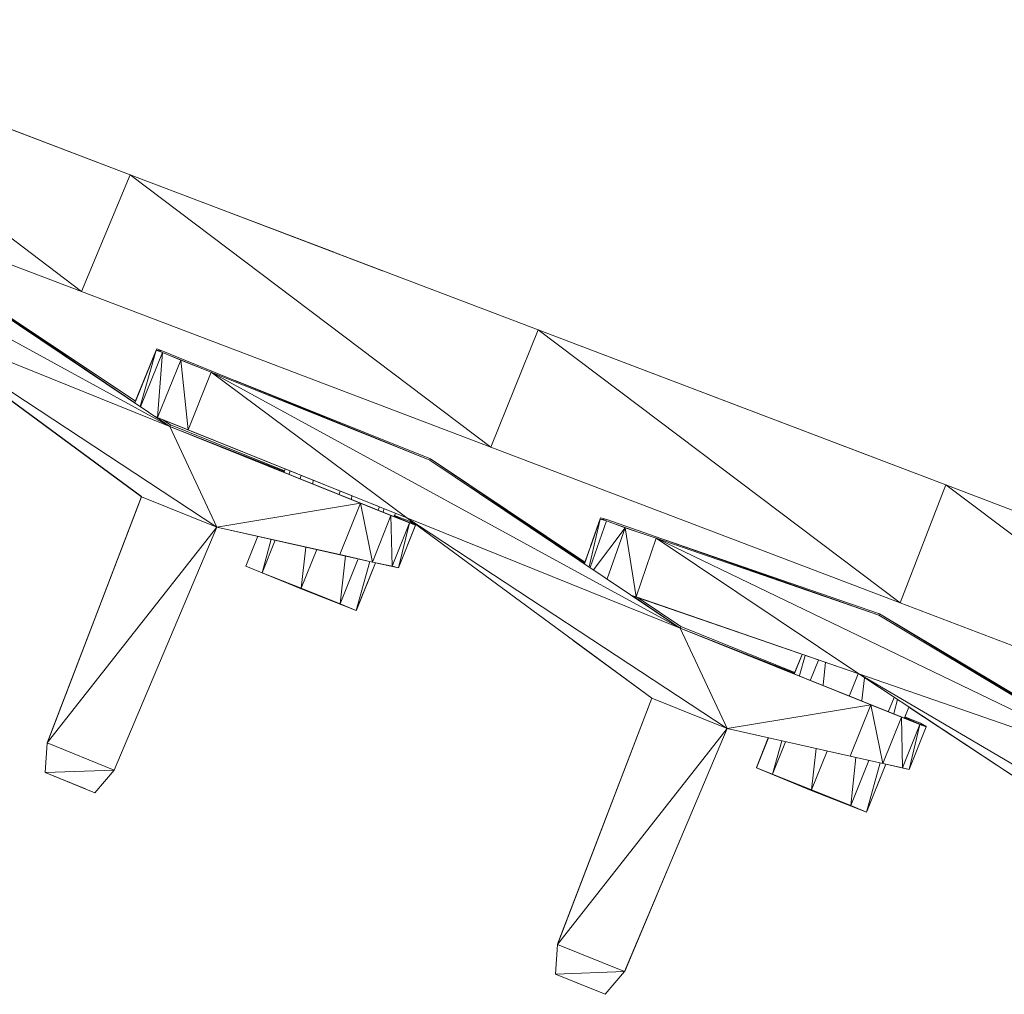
# Model space of a CAD drawing. Header units: feet. Extents: x 154 to 734, y 944 to 1247.
# Tile 26 of 63: x 270 to 293, y 955 to 978. Entities that reach past the tile are written whole.
import ezdxf

# ---------------------------------------------------------------- set-up
doc = ezdxf.new("R2010")
doc.units = ezdxf.units.FT
doc.header["$MEASUREMENT"] = 0
doc.layers.get('0').update_dxf_attribs({"true_color": 0x5890e1})

# ---------------------------------------------------------------- blocks, each defined once
blk = doc.blocks.new('A$Ca1c6a726')
at = {"color": 0, "linetype": 'Continuous', "lineweight": 0, "extrusion": (2.22045e-16, 1, -2.22045e-16)}
for p, q in [((118.219, 30.152), (108.542, 33.833)), ((117.061, 27.382), (108.542, 33.833)), ((117.061, 27.382), (108.542, 33.833)), ((116.35, 30.863), (108.542, 33.833)), ((108.542, 33.833), (118.219, 30.152)), ((116.35, 30.863), (108.542, 33.833)), ((116.35, 30.863), (111.778, 32.602)), ((116.35, 30.863), (111.778, 32.602)), ((117.061, 27.382), (107.347, 31.078)), ((117.061, 27.382), (107.347, 31.078)), ((117.061, 27.382), (107.347, 31.078)), ((117.061, 27.382), (107.347, 31.078)), ((118.219, 30.152), (116.35, 30.863)), ((118.219, 30.152), (116.35, 30.863)), ((116.35, 30.863), (118.219, 30.152)), ((118.219, 30.152), (116.35, 30.863)), ((116.35, 30.863), (116.35, 30.863)), ((118.219, 30.152), (116.35, 30.863)), ((118.219, 30.152), (116.35, 30.863)), ((116.35, 30.863), (116.35, 30.863)), ((116.35, 30.863), (116.35, 30.863)), ((116.35, 30.863), (116.35, 30.863)), ((116.35, 30.863), (116.35, 30.863)), ((116.35, 30.863), (116.35, 30.863)), ((119.157, 24.178), (108.028, 30.253)), ((119.157, 24.178), (108.028, 30.253)), ((118.219, 30.152), (117.061, 27.382)), ((117.061, 27.382), (118.219, 30.152)), ((120.089, 29.441), (118.219, 30.152)), ((127.896, 26.471), (118.219, 30.152)), ((126.776, 23.687), (118.219, 30.152)), ((126.776, 23.687), (118.219, 30.152)), ((120.089, 29.441), (118.219, 30.152)), ((120.089, 29.441), (118.219, 30.152)), ((120.089, 29.441), (118.219, 30.152)), ((118.219, 30.152), (118.219, 30.152)), ((120.089, 29.441), (118.219, 30.152)), ((118.219, 30.152), (118.219, 30.152)), ((118.219, 30.152), (127.896, 26.471)), ((120.089, 29.441), (118.219, 30.152)), ((127.896, 26.471), (120.089, 29.441)), ((124.206, 27.875), (120.089, 29.441)), ((120.089, 29.441), (127.896, 26.471)), ((124.206, 27.875), (120.089, 29.441)), ((120.089, 29.441), (120.089, 29.441)), ((120.089, 29.441), (120.089, 29.441)), ((123.058, 28.311), (120.089, 29.441)), ((123.058, 28.311), (120.089, 29.441)), ((119.157, 24.178), (113.216, 28.164)), ((119.157, 24.178), (113.216, 28.164)), ((118.338, 24.775), (113.228, 28.195)), ((118.325, 24.741), (113.228, 28.195)), ((118.325, 24.741), (113.228, 28.195)), ((118.338, 24.775), (113.228, 28.195)), ((117.061, 27.382), (117.061, 27.382)), ((117.061, 27.382), (117.061, 27.382)), ((117.061, 27.382), (117.061, 27.383)), ((117.061, 27.382), (117.061, 27.383)), ((126.776, 23.687), (117.061, 27.382)), ((126.776, 23.687), (117.061, 27.382)), ((126.776, 23.687), (117.061, 27.382)), ((126.776, 23.687), (117.061, 27.382)), ((118.485, 22.512), (112.663, 26.797)), ((118.485, 22.512), (112.663, 26.797)), ((119.157, 24.178), (112.663, 26.797)), ((120.274, 21.789), (112.663, 26.797)), ((112.663, 26.797), (119.157, 24.178)), ((120.274, 21.789), (112.663, 26.797)), ((118.485, 22.511), (112.663, 26.797)), ((118.485, 22.511), (112.663, 26.797)), ((127.896, 26.471), (126.776, 23.687)), ((126.776, 23.687), (127.896, 26.471)), ((135.704, 23.501), (127.896, 26.471)), ((137.574, 22.79), (127.896, 26.471)), ((136.491, 19.992), (127.896, 26.471)), ((136.491, 19.992), (127.896, 26.471)), ((127.896, 26.471), (137.574, 22.79)), ((135.704, 23.501), (127.896, 26.471)), ((118.834, 25.991), (118.324, 24.738)), ((118.834, 25.991), (118.324, 24.738)), ((118.834, 25.991), (118.336, 24.771)), ((118.834, 25.991), (118.336, 24.771)), ((118.846, 26.021), (118.338, 24.775)), ((118.846, 26.021), (118.338, 24.775)), ((118.846, 26.021), (118.338, 24.774)), ((118.846, 26.021), (118.338, 24.774)), ((118.834, 25.991), (118.451, 24.652)), ((118.451, 24.652), (118.834, 25.991)), ((118.846, 26.021), (118.834, 25.991)), ((118.834, 25.991), (118.846, 26.021)), ((118.992, 25.968), (118.834, 25.991)), ((118.98, 25.937), (118.834, 25.991)), ((118.992, 25.968), (118.834, 25.991)), ((118.98, 25.937), (118.834, 25.991)), ((118.846, 26.021), (118.846, 26.021)), ((118.846, 26.021), (118.846, 26.021)), ((118.992, 25.968), (118.846, 26.021)), ((118.846, 26.021), (118.992, 25.968)), ((125.332, 23.379), (118.992, 25.968)), ((125.332, 23.379), (118.992, 25.968)), ((118.98, 25.937), (118.459, 24.647)), ((118.98, 25.937), (118.459, 24.647)), ((118.98, 25.937), (118.861, 24.393)), ((118.861, 24.393), (118.98, 25.937)), ((119.414, 25.753), (118.861, 24.393)), ((119.414, 25.753), (118.861, 24.393)), ((119.414, 25.753), (118.98, 25.937)), ((118.98, 25.937), (119.414, 25.753)), ((119.903, 25.561), (119.193, 25.847)), ((119.903, 25.561), (119.193, 25.847)), ((120.14, 25.468), (119.414, 25.753)), ((120.14, 25.468), (119.414, 25.753)), ((119.595, 24.101), (119.414, 25.753)), ((119.595, 24.101), (119.414, 25.753)), ((120.14, 25.468), (119.595, 24.101)), ((119.595, 24.101), (120.14, 25.468)), ((131.273, 19.393), (120.14, 25.468)), ((124.779, 22.012), (120.14, 25.468)), ((125.332, 23.379), (120.14, 25.468)), ((131.273, 19.393), (120.14, 25.468)), ((120.14, 25.468), (125.332, 23.379)), ((124.779, 22.012), (120.14, 25.468)), ((125.343, 23.41), (120.709, 25.267)), ((120.709, 25.267), (125.343, 23.41)), ((118.861, 24.393), (118.798, 24.419)), ((118.861, 24.393), (118.798, 24.419)), ((118.861, 24.393), (118.801, 24.417)), ((118.861, 24.393), (118.801, 24.417)), ((124.779, 22.012), (118.817, 24.407)), ((124.779, 22.012), (118.817, 24.407)), ((119.157, 24.178), (118.822, 24.405)), ((119.157, 24.178), (118.822, 24.405)), ((119.595, 24.101), (118.861, 24.393)), ((124.779, 22.012), (118.861, 24.393)), ((124.779, 22.012), (118.861, 24.393)), ((119.595, 24.101), (118.861, 24.393)), ((119.172, 24.216), (118.994, 24.336)), ((119.172, 24.216), (118.994, 24.336)), ((119.172, 24.216), (119.157, 24.178)), ((119.157, 24.178), (119.172, 24.216)), ((121.871, 23.107), (119.157, 24.178)), ((124.99, 21.835), (119.157, 24.178)), ((124.99, 21.835), (119.157, 24.178)), ((124.406, 22.066), (119.157, 24.178)), ((124.406, 22.066), (119.157, 24.178)), ((123.681, 22.358), (119.157, 24.178)), ((121.871, 23.107), (119.157, 24.178)), ((123.681, 22.358), (119.157, 24.178)), ((120.274, 21.789), (119.157, 24.178)), ((120.274, 21.789), (119.157, 24.178)), ((121.877, 23.123), (119.172, 24.216)), ((121.877, 23.123), (119.172, 24.216)), ((124.779, 22.012), (119.595, 24.101)), ((124.779, 22.012), (119.595, 24.101)), ((126.776, 23.687), (126.776, 23.687)), ((136.491, 19.992), (126.776, 23.687)), ((136.491, 19.992), (126.776, 23.687)), ((126.776, 23.687), (126.776, 23.687)), ((126.776, 23.687), (126.776, 23.687)), ((126.776, 23.687), (126.776, 23.687)), ((136.491, 19.992), (126.776, 23.687)), ((136.491, 19.992), (126.776, 23.687)), ((125.343, 23.41), (125.332, 23.379)), ((125.332, 23.379), (125.343, 23.41)), ((131.273, 19.393), (125.332, 23.379)), ((131.273, 19.393), (125.332, 23.379)), ((129.011, 20.954), (125.343, 23.41)), ((129.003, 20.931), (125.343, 23.41)), ((129.003, 20.931), (125.343, 23.41)), ((129.011, 20.954), (125.343, 23.41)), ((137.574, 22.79), (135.704, 23.501)), ((137.574, 22.79), (135.704, 23.501)), ((121.868, 23.1), (121.896, 23.17)), ((121.896, 23.17), (121.868, 23.1)), ((121.896, 23.17), (121.877, 23.123)), ((121.877, 23.123), (121.896, 23.17)), ((121.99, 23.05), (122.011, 23.124)), ((122.011, 23.124), (121.99, 23.05)), ((122.278, 23.017), (122.249, 22.946)), ((122.249, 22.946), (122.278, 23.017)), ((122.548, 22.826), (122.557, 22.905)), ((122.557, 22.905), (122.548, 22.826)), ((137.574, 22.79), (136.491, 19.992)), ((136.491, 19.992), (137.574, 22.79)), ((145.381, 19.82), (137.574, 22.79)), ((147.251, 19.109), (137.574, 22.79)), ((146.205, 16.297), (137.574, 22.79)), ((137.574, 22.79), (147.251, 19.109)), ((145.381, 19.82), (137.574, 22.79)), ((146.205, 16.297), (137.574, 22.79)), ((118.485, 22.511), (116.246, 16.667)), ((118.485, 22.511), (116.246, 16.667)), ((118.485, 22.512), (116.258, 16.697)), ((118.485, 22.512), (116.258, 16.697)), ((118.485, 22.511), (116.258, 16.697)), ((118.485, 22.511), (116.258, 16.697)), ((118.485, 22.511), (116.258, 16.697)), ((118.485, 22.511), (116.258, 16.697)), ((120.274, 21.789), (118.485, 22.511)), ((118.485, 22.511), (120.274, 21.789)), ((123.203, 22.645), (123.174, 22.574)), ((123.174, 22.574), (123.203, 22.645)), ((123.472, 22.455), (123.48, 22.534)), ((123.48, 22.534), (123.472, 22.455)), ((120.274, 21.789), (123.681, 22.358)), ((123.681, 22.358), (120.274, 21.789)), ((123.681, 22.358), (123.189, 21.137)), ((123.189, 21.137), (123.681, 22.358)), ((124.406, 22.066), (123.681, 22.358)), ((123.965, 20.96), (123.681, 22.358)), ((123.681, 22.358), (124.406, 22.066)), ((123.965, 20.96), (123.681, 22.358)), ((124.101, 22.202), (124.13, 22.273)), ((124.13, 22.273), (124.101, 22.202)), ((124.245, 22.227), (124.224, 22.153)), ((124.224, 22.153), (124.245, 22.227)), ((124.406, 22.066), (123.965, 20.96)), ((123.965, 20.96), (124.406, 22.066)), ((124.99, 21.835), (124.406, 22.066)), ((124.844, 21.889), (124.406, 22.066)), ((124.406, 22.066), (124.99, 21.835)), ((124.844, 21.889), (124.406, 22.066)), ((124.433, 20.86), (124.406, 22.066)), ((124.433, 20.86), (124.406, 22.066)), ((124.485, 22.048), (124.513, 22.119)), ((124.513, 22.119), (124.485, 22.048)), ((124.99, 21.835), (124.486, 22.05)), ((124.99, 21.835), (124.486, 22.05)), ((124.489, 22.058), (124.513, 22.119)), ((124.513, 22.119), (124.489, 22.058)), ((124.86, 21.92), (124.493, 22.067)), ((124.86, 21.92), (124.493, 22.067)), ((131.273, 19.393), (124.779, 22.012)), ((132.386, 17.005), (124.779, 22.012)), ((124.779, 22.012), (131.273, 19.393)), ((132.386, 17.005), (124.779, 22.012)), ((130.601, 17.726), (124.779, 22.012)), ((130.601, 17.726), (124.779, 22.012)), ((129.372, 21.981), (128.999, 20.92)), ((129.372, 21.981), (128.999, 20.92)), ((129.372, 21.981), (129.108, 20.846)), ((129.108, 20.846), (129.372, 21.981)), ((129.379, 22.012), (129.145, 21.333)), ((129.379, 22.012), (129.145, 21.333)), ((129.379, 22.012), (129.146, 21.339)), ((129.379, 22.012), (129.146, 21.339)), ((129.379, 22.012), (129.372, 21.981)), ((129.372, 21.981), (129.379, 22.012)), ((129.529, 21.966), (129.372, 21.981)), ((129.518, 21.935), (129.372, 21.981)), ((129.529, 21.966), (129.372, 21.981)), ((129.518, 21.935), (129.372, 21.981)), ((129.379, 22.012), (129.379, 22.012)), ((129.379, 22.012), (129.379, 22.012)), ((129.379, 22.012), (129.379, 22.012)), ((129.379, 22.012), (129.379, 22.012)), ((129.529, 21.966), (129.379, 22.012)), ((129.379, 22.012), (129.529, 21.966)), ((120.274, 21.789), (116.246, 16.667)), ((120.274, 21.789), (116.246, 16.667)), ((120.274, 21.789), (117.836, 16.021)), ((117.836, 16.021), (120.274, 21.789)), ((123.965, 20.96), (120.274, 21.789)), ((123.189, 21.137), (120.274, 21.789)), ((123.965, 20.96), (120.274, 21.789)), ((123.189, 21.137), (120.274, 21.789)), ((124.844, 21.889), (124.433, 20.86)), ((124.433, 20.86), (124.844, 21.889)), ((124.844, 21.889), (124.587, 20.822)), ((124.587, 20.822), (124.844, 21.889)), ((124.998, 21.851), (124.587, 20.822)), ((124.998, 21.851), (124.587, 20.822)), ((124.99, 21.835), (124.587, 20.822)), ((124.99, 21.835), (124.587, 20.822)), ((124.99, 21.835), (124.844, 21.889)), ((124.844, 21.889), (124.99, 21.835)), ((124.998, 21.851), (124.86, 21.92)), ((124.99, 21.835), (124.86, 21.92)), ((124.99, 21.835), (124.86, 21.92)), ((124.86, 21.92), (124.998, 21.851)), ((124.99, 21.835), (124.998, 21.851)), ((124.998, 21.851), (124.99, 21.835)), ((129.518, 21.935), (129.135, 20.828)), ((129.518, 21.935), (129.135, 20.828)), ((129.963, 21.774), (129.212, 20.776)), ((129.963, 21.774), (129.212, 20.776)), ((129.518, 21.935), (129.963, 21.774)), ((129.963, 21.774), (129.518, 21.935)), ((135.988, 19.7), (129.529, 21.966)), ((135.988, 19.7), (129.529, 21.966)), ((129.963, 21.774), (129.537, 20.558)), ((129.537, 20.558), (129.963, 21.774)), ((130.27, 21.672), (129.761, 21.847)), ((130.27, 21.672), (129.761, 21.847)), ((130.7, 21.528), (129.963, 21.774)), ((130.7, 21.528), (129.963, 21.774)), ((130.224, 20.13), (129.963, 21.774)), ((130.224, 20.13), (129.963, 21.774)), ((120.962, 20.86), (121.249, 21.57)), ((121.249, 21.57), (120.962, 20.86)), ((121.249, 21.57), (120.962, 20.86)), ((120.962, 20.86), (121.249, 21.57)), ((130.7, 21.528), (130.224, 20.13)), ((130.224, 20.13), (130.7, 21.528)), ((142.121, 16.014), (130.7, 21.528)), ((135.508, 18.303), (130.7, 21.528)), ((135.988, 19.7), (130.7, 21.528)), ((142.121, 16.014), (130.7, 21.528)), ((130.7, 21.528), (135.988, 19.7)), ((135.508, 18.303), (130.7, 21.528)), ((121.346, 20.706), (121.564, 21.5)), ((121.564, 21.5), (121.346, 20.706)), ((121.657, 21.479), (121.346, 20.706)), ((121.346, 20.706), (121.657, 21.479)), ((122.275, 20.338), (122.382, 21.316)), ((122.382, 21.316), (122.275, 20.338)), ((129.147, 21.341), (129.011, 20.954)), ((129.147, 21.341), (129.011, 20.954)), ((136, 19.731), (130.883, 21.491)), ((130.883, 21.491), (136, 19.731)), ((122.645, 21.257), (122.275, 20.338)), ((122.275, 20.338), (122.645, 21.257)), ((123.965, 20.96), (123.189, 21.137)), ((123.965, 20.96), (123.189, 21.137)), ((123.201, 19.969), (123.324, 21.104)), ((123.324, 21.104), (123.201, 19.969)), ((123.201, 19.969), (123.63, 21.035)), ((123.63, 21.035), (123.201, 19.969)), ((120.962, 20.86), (121.346, 20.706)), ((120.962, 20.86), (122.271, 20.322)), ((120.962, 20.86), (121.346, 20.706)), ((120.962, 20.86), (122.271, 20.322)), ((120.962, 20.86), (120.962, 20.86)), ((120.962, 20.86), (120.962, 20.86)), ((120.962, 20.86), (120.962, 20.86)), ((120.962, 20.86), (122.271, 20.322)), ((120.962, 20.86), (120.962, 20.86)), ((120.962, 20.86), (122.271, 20.322)), ((123.901, 20.974), (123.581, 19.808)), ((123.581, 19.808), (123.901, 20.974)), ((123.581, 19.808), (124.039, 20.943)), ((124.039, 20.943), (123.581, 19.808)), ((123.585, 19.816), (124.039, 20.943)), ((124.039, 20.943), (123.585, 19.816)), ((124.433, 20.86), (123.965, 20.96)), ((124.587, 20.822), (123.965, 20.96)), ((124.587, 20.822), (123.965, 20.96)), ((124.433, 20.86), (123.965, 20.96)), ((124.587, 20.822), (124.433, 20.86)), ((124.587, 20.822), (124.433, 20.86)), ((121.346, 20.706), (122.275, 20.338)), ((122.275, 20.338), (121.346, 20.706)), ((122.271, 20.322), (122.275, 20.338)), ((122.271, 20.322), (122.275, 20.338)), ((122.275, 20.338), (123.201, 19.969)), ((123.201, 19.969), (122.275, 20.338)), ((123.581, 19.808), (122.275, 20.338)), ((123.581, 19.808), (122.275, 20.338)), ((122.27, 20.323), (122.271, 20.322)), ((122.271, 20.322), (122.27, 20.323)), ((122.271, 20.322), (123.581, 19.808)), ((122.271, 20.322), (123.581, 19.808)), ((122.271, 20.322), (122.271, 20.322)), ((122.271, 20.322), (122.271, 20.322)), ((122.271, 20.322), (122.271, 20.322)), ((122.271, 20.322), (122.272, 20.322)), ((122.271, 20.322), (122.271, 20.322)), ((122.272, 20.322), (122.271, 20.322)), ((123.581, 19.808), (122.271, 20.322)), ((123.581, 19.808), (122.271, 20.322)), ((130.224, 20.13), (130.123, 20.165)), ((130.224, 20.13), (130.123, 20.165)), ((135.508, 18.303), (130.136, 20.156)), ((135.508, 18.303), (130.136, 20.156)), ((131.273, 19.393), (130.158, 20.149)), ((131.273, 19.393), (130.158, 20.149)), ((135.508, 18.303), (130.224, 20.13)), ((135.508, 18.303), (130.224, 20.13)), ((131.768, 19.593), (130.273, 20.109)), ((130.273, 20.109), (131.768, 19.593)), ((131.284, 19.432), (130.273, 20.109)), ((131.284, 19.432), (130.273, 20.109)), ((123.581, 19.808), (123.201, 19.969)), ((123.201, 19.969), (123.581, 19.808)), ((136.491, 19.992), (136.49, 19.992)), ((136.491, 19.992), (136.49, 19.992)), ((136.491, 19.992), (136.491, 19.992)), ((136.491, 19.992), (136.491, 19.992)), ((136.491, 19.992), (136.491, 19.992)), ((146.205, 16.297), (136.491, 19.992)), ((146.205, 16.297), (136.491, 19.992)), ((136.491, 19.992), (136.491, 19.992)), ((146.205, 16.297), (136.491, 19.992)), ((146.205, 16.297), (136.491, 19.992)), ((123.58, 19.808), (123.581, 19.808)), ((123.581, 19.808), (123.58, 19.808)), ((123.581, 19.808), (123.581, 19.808)), ((123.581, 19.808), (123.581, 19.808)), ((123.585, 19.816), (123.584, 19.816)), ((123.584, 19.816), (123.585, 19.816)), ((123.584, 19.816), (123.585, 19.816)), ((123.584, 19.816), (123.585, 19.816)), ((123.585, 19.816), (123.584, 19.816)), ((123.585, 19.816), (123.584, 19.816)), ((123.585, 19.816), (123.584, 19.816)), ((123.584, 19.816), (123.585, 19.816)), ((123.586, 19.821), (123.585, 19.816)), ((123.585, 19.816), (123.586, 19.821)), ((123.585, 19.816), (123.585, 19.816)), ((123.585, 19.816), (123.585, 19.816)), ((136, 19.731), (135.988, 19.7)), ((135.988, 19.7), (136, 19.731)), ((142.121, 16.014), (135.988, 19.7)), ((142.121, 16.014), (135.988, 19.7)), ((141.684, 16.323), (136, 19.731)), ((141.672, 16.287), (136, 19.731)), ((141.672, 16.287), (136, 19.731)), ((141.684, 16.323), (136, 19.731)), ((131.284, 19.432), (131.273, 19.393)), ((131.273, 19.393), (131.284, 19.432)), ((133.99, 18.338), (131.284, 19.432)), ((133.99, 18.338), (131.284, 19.432)), ((133.986, 18.322), (131.273, 19.393)), ((137.106, 17.051), (131.273, 19.393)), ((137.106, 17.051), (131.273, 19.393)), ((136.522, 17.281), (131.273, 19.393)), ((136.522, 17.281), (131.273, 19.393)), ((135.797, 17.573), (131.273, 19.393)), ((133.986, 18.322), (131.273, 19.393)), ((135.797, 17.573), (131.273, 19.393)), ((132.386, 17.005), (131.273, 19.393)), ((132.386, 17.005), (131.273, 19.393)), ((130.601, 17.727), (128.733, 19.101)), ((130.601, 17.727), (128.733, 19.101)), ((133.984, 18.315), (134.166, 18.766)), ((134.166, 18.766), (133.984, 18.315)), ((133.985, 18.326), (134.164, 18.766)), ((134.164, 18.766), (133.985, 18.326)), ((134.164, 18.766), (133.99, 18.338)), ((133.99, 18.338), (134.164, 18.766)), ((134.106, 18.265), (134.237, 18.741)), ((134.237, 18.741), (134.106, 18.265)), ((134.555, 18.631), (134.365, 18.161)), ((134.365, 18.161), (134.555, 18.631)), ((134.664, 18.041), (134.723, 18.574)), ((134.723, 18.574), (134.664, 18.041)), ((135.495, 18.307), (135.288, 17.79)), ((135.288, 17.79), (135.495, 18.307)), ((142.121, 16.014), (135.508, 18.303)), ((143.358, 13.687), (135.508, 18.303)), ((135.508, 18.303), (142.121, 16.014)), ((143.358, 13.687), (135.508, 18.303)), ((141.534, 14.316), (135.508, 18.303)), ((141.534, 14.316), (135.508, 18.303)), ((135.585, 17.671), (135.644, 18.213)), ((135.644, 18.213), (135.585, 17.671)), ((130.601, 17.726), (128.358, 11.882)), ((130.601, 17.726), (128.358, 11.882)), ((130.601, 17.727), (128.37, 11.912)), ((130.601, 17.727), (128.37, 11.912)), ((130.601, 17.727), (128.37, 11.912)), ((130.601, 17.727), (128.37, 11.912)), ((130.601, 17.726), (128.37, 11.912)), ((130.601, 17.726), (128.37, 11.912)), ((132.386, 17.005), (130.601, 17.726)), ((130.601, 17.726), (132.386, 17.005)), ((132.386, 17.005), (135.797, 17.573)), ((135.797, 17.573), (132.386, 17.005)), ((135.797, 17.573), (135.305, 16.352)), ((135.305, 16.352), (135.797, 17.573)), ((136.522, 17.281), (135.797, 17.573)), ((136.081, 16.175), (135.797, 17.573)), ((135.797, 17.573), (136.522, 17.281)), ((136.081, 16.175), (135.797, 17.573)), ((136.217, 17.417), (136.35, 17.746)), ((136.35, 17.746), (136.217, 17.417)), ((136.429, 17.694), (136.339, 17.368)), ((136.339, 17.368), (136.429, 17.694)), ((136.597, 17.265), (136.698, 17.515)), ((136.698, 17.515), (136.597, 17.265)), ((136.602, 17.274), (136.699, 17.515)), ((136.699, 17.515), (136.602, 17.274)), ((141.534, 14.316), (136.699, 17.515)), ((141.534, 14.316), (136.699, 17.515)), ((136.522, 17.281), (136.081, 16.175)), ((136.081, 16.175), (136.522, 17.281)), ((137.106, 17.051), (136.522, 17.281)), ((136.96, 17.104), (136.522, 17.281)), ((136.522, 17.281), (137.106, 17.051)), ((136.96, 17.104), (136.522, 17.281)), ((136.545, 16.075), (136.522, 17.281)), ((136.545, 16.075), (136.522, 17.281)), ((136.96, 17.104), (136.545, 16.075)), ((136.545, 16.075), (136.96, 17.104)), ((137.106, 17.051), (136.598, 17.267)), ((137.106, 17.051), (136.598, 17.267)), ((136.975, 17.135), (136.605, 17.284)), ((136.975, 17.135), (136.605, 17.284)), ((136.96, 17.104), (136.703, 16.037)), ((136.703, 16.037), (136.96, 17.104)), ((137.106, 17.051), (136.96, 17.104)), ((136.96, 17.104), (137.106, 17.051)), ((137.11, 17.066), (136.975, 17.135)), ((137.106, 17.051), (136.975, 17.135)), ((137.106, 17.051), (136.975, 17.135)), ((136.975, 17.135), (137.11, 17.066)), ((137.106, 17.051), (137.11, 17.066)), ((137.11, 17.066), (137.106, 17.051)), ((132.386, 17.005), (128.358, 11.882)), ((132.386, 17.005), (128.358, 11.882)), ((132.386, 17.005), (129.952, 11.244)), ((129.952, 11.244), (132.386, 17.005)), ((136.081, 16.175), (132.386, 17.005)), ((135.305, 16.352), (132.386, 17.005)), ((136.081, 16.175), (132.386, 17.005)), ((135.305, 16.352), (132.386, 17.005)), ((137.106, 17.051), (136.703, 16.037)), ((137.106, 17.051), (136.703, 16.037)), ((116.246, 16.667), (116.2, 15.96)), ((116.246, 16.667), (116.2, 15.96)), ((116.246, 16.667), (116.2, 15.96)), ((116.246, 16.667), (116.2, 15.96)), ((116.258, 16.697), (116.246, 16.667)), ((116.258, 16.697), (116.246, 16.667)), ((116.258, 16.697), (116.246, 16.667)), ((116.246, 16.667), (116.258, 16.697)), ((116.246, 16.667), (116.246, 16.66)), ((116.246, 16.66), (116.246, 16.667)), ((117.836, 16.021), (116.246, 16.667)), ((117.836, 16.021), (116.246, 16.667)), ((116.258, 16.697), (116.258, 16.697)), ((116.258, 16.697), (116.258, 16.697)), ((116.258, 16.697), (116.258, 16.697)), ((116.258, 16.697), (116.258, 16.697)), ((116.258, 16.697), (116.258, 16.697)), ((116.258, 16.697), (116.258, 16.697)), ((133.078, 16.075), (133.365, 16.785)), ((133.365, 16.785), (133.078, 16.075)), ((133.078, 16.083), (133.362, 16.785)), ((133.362, 16.785), (133.078, 16.083)), ((133.362, 16.785), (133.078, 16.083)), ((133.078, 16.083), (133.362, 16.785)), ((133.462, 15.922), (133.68, 16.714)), ((133.68, 16.714), (133.462, 15.922)), ((133.773, 16.693), (133.462, 15.922)), ((133.462, 15.922), (133.773, 16.693)), ((134.391, 15.553), (134.498, 16.53)), ((134.498, 16.53), (134.391, 15.553)), ((134.759, 16.472), (134.391, 15.553)), ((134.391, 15.553), (134.759, 16.472)), ((136.081, 16.175), (135.305, 16.352)), ((136.081, 16.175), (135.305, 16.352)), ((135.317, 15.184), (135.439, 16.319)), ((135.439, 16.319), (135.317, 15.184)), ((135.317, 15.184), (135.746, 16.25)), ((135.746, 16.25), (135.317, 15.184)), ((136.014, 16.19), (135.693, 15.023)), ((135.693, 15.023), (136.014, 16.19)), ((135.693, 15.023), (136.151, 16.159)), ((136.151, 16.159), (135.693, 15.023)), ((135.701, 15.038), (136.152, 16.159)), ((136.152, 16.159), (135.701, 15.038)), ((136.545, 16.075), (136.081, 16.175)), ((136.703, 16.037), (136.081, 16.175)), ((136.703, 16.037), (136.081, 16.175)), ((136.545, 16.075), (136.081, 16.175)), ((117.836, 16.021), (116.2, 15.96)), ((117.836, 16.021), (116.2, 15.96)), ((117.152, 15.575), (116.2, 15.96)), ((116.2, 15.96), (116.2, 15.96)), ((116.201, 15.96), (116.2, 15.96)), ((117.152, 15.575), (116.2, 15.96)), ((116.2, 15.96), (116.2, 15.96)), ((116.201, 15.96), (116.2, 15.96)), ((117.379, 15.484), (116.2, 15.96)), ((117.379, 15.484), (116.2, 15.96)), ((117.836, 16.021), (117.379, 15.484)), ((117.379, 15.484), (117.836, 16.021)), ((133.078, 16.083), (133.08, 16.082)), ((133.078, 16.083), (133.08, 16.082)), ((133.078, 16.083), (133.08, 16.082)), ((133.078, 16.083), (133.08, 16.082)), ((133.078, 16.083), (133.08, 16.082)), ((133.078, 16.083), (133.08, 16.082)), ((133.078, 16.083), (133.08, 16.082)), ((133.078, 16.083), (133.078, 16.083)), ((133.078, 16.083), (133.078, 16.083)), ((133.078, 16.083), (133.08, 16.082)), ((133.078, 16.083), (133.08, 16.082)), ((133.078, 16.083), (133.08, 16.082)), ((133.08, 16.082), (133.078, 16.075)), ((133.078, 16.075), (133.08, 16.082)), ((133.078, 16.075), (133.462, 15.922)), ((133.078, 16.075), (134.383, 15.538)), ((133.078, 16.075), (133.462, 15.922)), ((133.078, 16.075), (134.383, 15.538)), ((133.078, 16.075), (133.078, 16.075)), ((133.078, 16.075), (133.078, 16.075)), ((133.078, 16.075), (133.078, 16.075)), ((133.078, 16.075), (134.383, 15.538)), ((133.078, 16.075), (133.078, 16.075)), ((133.078, 16.075), (134.383, 15.538)), ((133.462, 15.922), (134.391, 15.553)), ((134.391, 15.553), (133.462, 15.922)), ((136.703, 16.037), (136.545, 16.075)), ((136.703, 16.037), (136.545, 16.075)), ((134.381, 15.539), (134.383, 15.538)), ((134.383, 15.538), (134.381, 15.539)), ((134.383, 15.538), (134.391, 15.553)), ((134.383, 15.538), (134.391, 15.553)), ((134.383, 15.538), (135.693, 15.023)), ((134.383, 15.538), (135.693, 15.023)), ((134.383, 15.538), (134.383, 15.538)), ((134.383, 15.538), (134.383, 15.538)), ((134.383, 15.538), (134.383, 15.538)), ((134.383, 15.538), (134.386, 15.537)), ((134.383, 15.538), (134.383, 15.538)), ((134.386, 15.537), (134.383, 15.538)), ((135.693, 15.023), (134.383, 15.538)), ((135.693, 15.023), (134.383, 15.538)), ((134.391, 15.553), (135.317, 15.184)), ((135.317, 15.184), (134.391, 15.553)), ((135.693, 15.023), (134.391, 15.553)), ((135.693, 15.023), (134.391, 15.553)), ((135.693, 15.023), (135.317, 15.184)), ((135.317, 15.184), (135.693, 15.023)), ((135.692, 15.023), (135.693, 15.023)), ((135.693, 15.023), (135.692, 15.023)), ((135.693, 15.023), (135.693, 15.023)), ((135.693, 15.023), (135.693, 15.023)), ((135.701, 15.038), (135.699, 15.039)), ((135.701, 15.038), (135.699, 15.039)), ((135.699, 15.039), (135.701, 15.038)), ((135.699, 15.039), (135.701, 15.038)), ((135.701, 15.038), (135.699, 15.039)), ((135.701, 15.038), (135.699, 15.039)), ((135.699, 15.039), (135.701, 15.038)), ((135.699, 15.039), (135.701, 15.038)), ((135.701, 15.038), (135.699, 15.039)), ((135.699, 15.039), (135.701, 15.038)), ((135.704, 15.05), (135.701, 15.038)), ((135.701, 15.038), (135.704, 15.05)), ((135.701, 15.038), (135.701, 15.038)), ((135.701, 15.038), (135.701, 15.038)), ((131.281, 14.388), (129.963, 11.267)), ((129.963, 11.267), (131.281, 14.388)), ((128.358, 11.882), (128.312, 11.175)), ((128.358, 11.882), (128.312, 11.175)), ((128.358, 11.882), (128.312, 11.175)), ((128.358, 11.882), (128.312, 11.175)), ((128.37, 11.912), (128.358, 11.882)), ((128.37, 11.912), (128.358, 11.882)), ((128.37, 11.912), (128.358, 11.882)), ((128.358, 11.882), (128.37, 11.912)), ((128.358, 11.882), (128.358, 11.882)), ((128.358, 11.882), (128.358, 11.882)), ((129.952, 11.244), (128.358, 11.882)), ((129.952, 11.244), (128.358, 11.882)), ((128.37, 11.912), (128.37, 11.912)), ((128.37, 11.912), (128.37, 11.912)), ((128.37, 11.912), (128.37, 11.912)), ((128.37, 11.912), (128.37, 11.912)), ((128.37, 11.912), (128.37, 11.912)), ((128.37, 11.912), (128.37, 11.912)), ((129.952, 11.244), (128.312, 11.175)), ((129.952, 11.244), (128.312, 11.175)), ((129.952, 11.244), (129.491, 10.699)), ((129.491, 10.699), (129.952, 11.244)), ((129.963, 11.267), (129.952, 11.244)), ((129.963, 11.267), (129.952, 11.244)), ((128.312, 11.175), (128.312, 11.175)), ((128.312, 11.175), (128.312, 11.175)), ((128.312, 11.175), (128.312, 11.175)), ((128.312, 11.175), (128.312, 11.175)), ((128.312, 11.175), (128.312, 11.175)), ((128.312, 11.175), (128.312, 11.175)), ((129.491, 10.699), (128.312, 11.175)), ((129.491, 10.699), (128.312, 11.175)), ((129.491, 10.699), (128.765, 10.992)), ((129.491, 10.699), (128.765, 10.992)), ((129.491, 10.699), (129.491, 10.699)), ((129.491, 10.699), (129.491, 10.699)), ((129.491, 10.699), (129.491, 10.699)), ((129.491, 10.699), (129.491, 10.699)), ((129.491, 10.699), (129.491, 10.699)), ((129.491, 10.699), (129.491, 10.699))]:
    blk.add_line(p, q, dxfattribs=at)

msp = doc.modelspace()

# ---------------------------------------------------------------- block references
msp.add_blockref('A$Ca1c6a726', (154.192, 944.327, -71.799))

doc.saveas('drawing.dxf')
